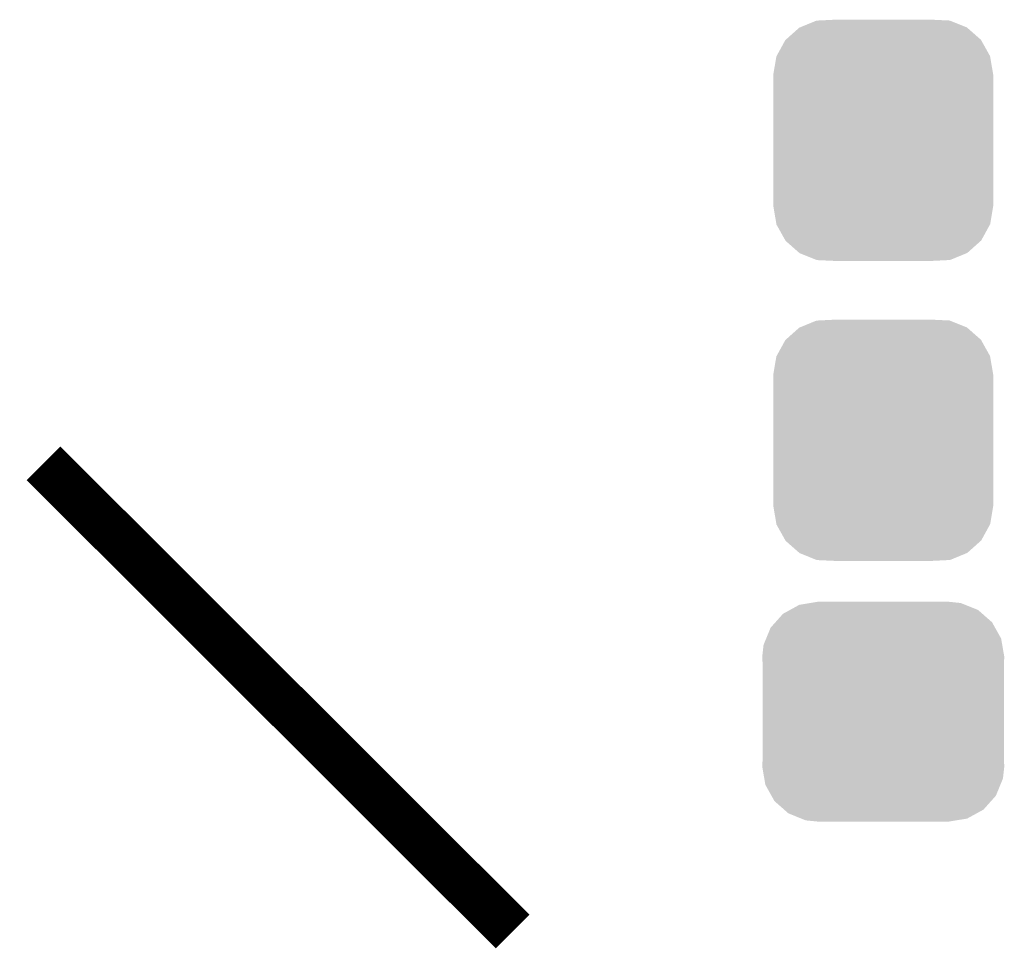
# Model space of a CAD drawing. Extents: x -1.3 to 24.2, y -3.9 to 53.4.
# Tile 36 of 45: x 14.5 to 17.7, y 39.6 to 42.6. Entities that reach past the tile are written whole.
import ezdxf

# ---------------------------------------------------------------- set-up
doc = ezdxf.new("R2010")
doc.units = 0
doc.layers.get('0').update_dxf_attribs({"linetype": 'CONTINUOUS'})
doc.layers.add('LTE_IOT_24_CLICK_V101_GTO', color=11, linetype='CONTINUOUS')
doc.layers.add('LTE_IOT_24_CLICK_V101_GTS', color=8, linetype='CONTINUOUS')

# ---------------------------------------------------------------- blocks, each defined once
blk = doc.blocks.new('CUSTOM_105')
for points in [[(-0.268438, 0.342124), (-0.233628, 0.347838), (0.2622, 0.342124), (0.247972, 0.347838)], [(-0.233628, 0.347838), (-0.20955, 0.35179), (0.247972, 0.347838), (0.20955, 0.35179)], [(-0.320744, 0.31339), (-0.298526, 0.325596), (0.317222, 0.31339), (0.30335, 0.325596)], [(-0.298526, 0.325596), (-0.268438, 0.342124), (0.30335, 0.325596), (0.2622, 0.342124)], [(-0.360486, 0.26887), (-0.34504, 0.286174), (0.357822, 0.26887), (0.348152, 0.286174)], [(-0.34504, 0.286174), (-0.320744, 0.31339), (0.348152, 0.286174), (0.317222, 0.31339)], [(-0.37475, 0.234078), (-0.360486, 0.26887), (0.377262, 0.234078), (0.357822, 0.26887)], [(-0.383124, 0.213652), (-0.37475, 0.234078), (0.380766, 0.213652), (0.377262, 0.234078)], [(-0.38735, 0.17526), (-0.383124, 0.213652), (0.38735, 0.17526), (0.380766, 0.213652)], [(-0.38608, 0.154124), (-0.38735, 0.17526), (0.38608, 0.154124), (0.38735, 0.17526)], [(-0.38608, -0.154124), (-0.38608, 0.154124), (0.38608, -0.154124), (0.38608, 0.154124)], [(-0.38735, -0.17526), (-0.38608, -0.154124), (0.38735, -0.17526), (0.38608, -0.154124)], [(-0.380764, -0.213652), (-0.38735, -0.17526), (0.383124, -0.213652), (0.38735, -0.17526)], [(-0.377262, -0.234078), (-0.380764, -0.213652), (0.374748, -0.234078), (0.383124, -0.213652)], [(-0.35782, -0.26887), (-0.377262, -0.234078), (0.360486, -0.26887), (0.374748, -0.234078)], [(-0.348152, -0.286174), (-0.35782, -0.26887), (0.345038, -0.286174), (0.360486, -0.26887)], [(-0.31722, -0.31339), (-0.348152, -0.286174), (0.320744, -0.31339), (0.345038, -0.286174)], [(-0.30335, -0.325596), (-0.31722, -0.31339), (0.298524, -0.325596), (0.320744, -0.31339)], [(-0.262198, -0.342124), (-0.30335, -0.325596), (0.268438, -0.342124), (0.298524, -0.325596)], [(-0.247972, -0.347838), (-0.262198, -0.342124), (0.233626, -0.347838), (0.268438, -0.342124)], [(-0.20955, -0.35179), (-0.247972, -0.347838), (0.20955, -0.35179), (0.233626, -0.347838)]]:
    blk.add_solid(points)
blk = doc.blocks.new('CUSTOM_107')
for points in [[(-0.267216, 0.361152), (-0.213724, 0.383108), (0.26779, 0.361152), (0.21312, 0.383108)], [(-0.213724, 0.383108), (-0.20803, 0.383392), (0.21312, 0.383108), (0.212412, 0.383392)], [(-0.20803, 0.383392), (-0.154122, 0.38608), (0.212412, 0.383392), (0.154132, 0.38608)], [(-0.312264, 0.321732), (-0.26893, 0.360448), (0.312592, 0.321732), (0.268592, 0.360448)], [(-0.26893, 0.360448), (-0.267216, 0.361152), (0.268592, 0.360448), (0.26779, 0.361152)], [(-0.341452, 0.269636), (-0.313432, 0.320688), (0.341702, 0.269636), (0.313176, 0.320688)], [(-0.313432, 0.320688), (-0.312264, 0.321732), (0.313176, 0.320688), (0.312592, 0.321732)], [(-0.35179, 0.21082), (-0.342144, 0.268372), (0.35179, 0.21082), (0.34192, 0.268372)], [(-0.342144, 0.268372), (-0.341452, 0.269636), (0.34192, 0.268372), (0.341702, 0.269636)], [(-0.35179, 0.20955), (-0.35179, 0.21082), (0.35179, 0.20955), (0.35179, 0.21082)], [(-0.35179, -0.20955), (-0.35179, 0.20955), (0.35179, -0.20955), (0.35179, 0.20955)], [(-0.35179, -0.21082), (-0.35179, -0.20955), (0.35179, -0.21082), (0.35179, -0.20955)], [(-0.34192, -0.268358), (-0.35179, -0.21082), (0.342148, -0.268358), (0.35179, -0.21082)], [(-0.341702, -0.269636), (-0.34192, -0.268358), (0.341446, -0.269636), (0.342148, -0.268358)], [(-0.313184, -0.320676), (-0.341702, -0.269636), (0.31344, -0.320676), (0.341446, -0.269636)], [(-0.312594, -0.321732), (-0.313184, -0.320676), (0.312258, -0.321732), (0.31344, -0.320676)], [(-0.268602, -0.36044), (-0.312594, -0.321732), (0.26894, -0.36044), (0.312258, -0.321732)], [(-0.267792, -0.361154), (-0.268602, -0.36044), (0.2672, -0.361154), (0.26894, -0.36044)], [(-0.213136, -0.383104), (-0.267792, -0.361154), (0.213734, -0.383104), (0.2672, -0.361154)], [(-0.212414, -0.383394), (-0.213136, -0.383104), (0.207926, -0.383394), (0.213734, -0.383104)], [(-0.154122, -0.38608), (-0.212414, -0.383394), (0.154132, -0.38608), (0.207926, -0.383394)]]:
    blk.add_solid(points)

msp = doc.modelspace()

# ---------------------------------------------------------------- linework, layer by layer
at = {"layer": 'LTE_IOT_24_CLICK_V101_GTO', "const_width": 0.1524}
msp.add_lwpolyline([(14.58468, 41.20642), (16.08582, 39.70782)], dxfattribs=at)

# ---------------------------------------------------------------- block references
at = {"layer": 'LTE_IOT_24_CLICK_V101_GTS'}
for name, p in [('CUSTOM_107', (17.272, 42.2402)), ('CUSTOM_107', (17.272, 41.28008)), ('CUSTOM_105', (17.272, 40.4114))]:
    msp.add_blockref(name, p, dxfattribs=at)

doc.saveas('drawing.dxf')
